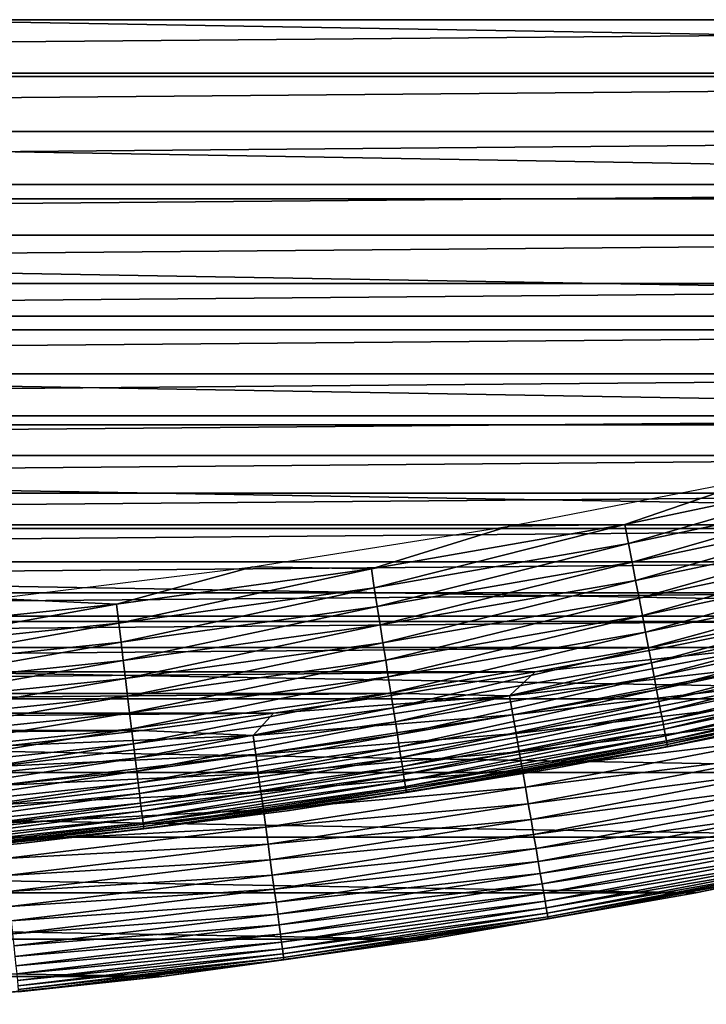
# Model space of a CAD drawing. Header units: millimetres. Extents: x -161 to 161, y -94 to 1149.
# Tile 192 of 256: x -71.75 to -68.96, y -89.18 to -85.19. Entities that reach past the tile are written whole.
import ezdxf

# ---------------------------------------------------------------- set-up
doc = ezdxf.new("R2010")
doc.units = ezdxf.units.MM
doc.header["$LTSCALE"] = 81.481481
for name, color, linetype in [('432', 7, 'CONTINUOUS'), ('433', 7, 'CONTINUOUS'), ('434', 7, 'CONTINUOUS'), ('436', 7, 'CONTINUOUS'), ('439', 7, 'CONTINUOUS')]:
    doc.layers.add(name, color=color, linetype=linetype)

msp = doc.modelspace()

# ---------------------------------------------------------------- linework, layer by layer
at = {"layer": '432', "linetype": 'CONTINUOUS'}
for points in [[(-67.935, -88.504, -47.2096), (-69.0076, -88.7294, -47.2096), (-67.9354, -88.504, -66.2096), (-67.935, -88.504, -47.2096)], [(-67.9354, -88.504, -66.2096), (-69.0076, -88.7294, -47.2096), (-69.0073, -88.7293, -66.2096), (-67.9354, -88.504, -66.2096)], [(-69.0076, -88.7294, -47.2096), (-70.0873, -88.9176, -47.2096), (-69.0073, -88.7293, -66.2096), (-69.0076, -88.7294, -47.2096)], [(-69.0073, -88.7293, -66.2096), (-70.0873, -88.9176, -47.2096), (-70.0872, -88.9175, -66.2096), (-69.0073, -88.7293, -66.2096)], [(-70.0872, -88.9175, -66.2096), (-71.173, -89.0685, -47.2096), (-71.1734, -89.0685, -66.2096), (-70.0872, -88.9175, -66.2096)], [(-70.0873, -88.9176, -47.2096), (-71.173, -89.0685, -47.2096), (-70.0872, -88.9175, -66.2096), (-70.0873, -88.9176, -47.2096)], [(-71.173, -89.0685, -47.2096), (-72.2631, -89.1818, -47.2096), (-71.1734, -89.0685, -66.2096), (-71.173, -89.0685, -47.2096)], [(-71.1734, -89.0685, -66.2096), (-72.2631, -89.1818, -47.2096), (-72.2627, -89.1818, -66.2096), (-71.1734, -89.0685, -66.2096)]]:
    msp.add_3dface(points, dxfattribs=at)
at = {"layer": '433', "linetype": 'CONTINUOUS'}
for points in [[(-61.5185, -85.1871, -46.2096), (-61.0388, -84.9479, -46.2096), (-88.4815, -85.187, -46.2096), (-61.5185, -85.1871, -46.2096)], [(-87.9969, -85.4181, -46.2096), (-61.5185, -85.1871, -46.2096), (-88.4815, -85.187, -46.2096), (-87.9969, -85.4181, -46.2096)], [(-62.0031, -85.4181, -46.2096), (-61.5185, -85.1871, -46.2096), (-87.9969, -85.4181, -46.2096), (-62.0031, -85.4181, -46.2096)], [(-87.5079, -85.6409, -46.2096), (-62.0031, -85.4181, -46.2096), (-87.9969, -85.4181, -46.2096), (-87.5079, -85.6409, -46.2096)], [(-62.4921, -85.6409, -46.2096), (-62.0031, -85.4181, -46.2096), (-87.5079, -85.6409, -46.2096), (-62.4921, -85.6409, -46.2096)], [(-87.015, -85.8553, -46.2096), (-62.4921, -85.6409, -46.2096), (-87.5079, -85.6409, -46.2096), (-87.015, -85.8553, -46.2096)], [(-62.985, -85.8553, -46.2096), (-62.4921, -85.6409, -46.2096), (-87.015, -85.8553, -46.2096), (-62.985, -85.8553, -46.2096)], [(-86.5186, -86.0609, -46.2096), (-62.985, -85.8553, -46.2096), (-87.015, -85.8553, -46.2096), (-86.5186, -86.0609, -46.2096)], [(-63.4815, -86.061, -46.2096), (-62.985, -85.8553, -46.2096), (-86.5186, -86.0609, -46.2096), (-63.4815, -86.061, -46.2096)], [(-86.0191, -86.2578, -46.2096), (-63.4815, -86.061, -46.2096), (-86.5186, -86.0609, -46.2096), (-86.0191, -86.2578, -46.2096)], [(-63.981, -86.2578, -46.2096), (-63.4815, -86.061, -46.2096), (-86.0191, -86.2578, -46.2096), (-63.981, -86.2578, -46.2096)], [(-85.517, -86.4456, -46.2096), (-63.981, -86.2578, -46.2096), (-86.0191, -86.2578, -46.2096), (-85.517, -86.4456, -46.2096)], [(-64.4831, -86.4456, -46.2096), (-63.981, -86.2578, -46.2096), (-85.517, -86.4456, -46.2096), (-64.4831, -86.4456, -46.2096)], [(-85.0123, -86.6243, -46.2096), (-64.4831, -86.4456, -46.2096), (-85.517, -86.4456, -46.2096), (-85.0123, -86.6243, -46.2096)], [(-64.9877, -86.6243, -46.2096), (-64.4831, -86.4456, -46.2096), (-85.0123, -86.6243, -46.2096), (-64.9877, -86.6243, -46.2096)], [(-84.5038, -86.7944, -46.2096), (-64.9877, -86.6243, -46.2096), (-85.0123, -86.6243, -46.2096), (-84.5038, -86.7944, -46.2096)], [(-65.4962, -86.7944, -46.2096), (-64.9877, -86.6243, -46.2096), (-84.5038, -86.7944, -46.2096), (-65.4962, -86.7944, -46.2096)], [(-83.9917, -86.9558, -46.2096), (-65.4962, -86.7944, -46.2096), (-84.5038, -86.7944, -46.2096), (-83.9917, -86.9558, -46.2096)], [(-66.0083, -86.9558, -46.2096), (-65.4962, -86.7944, -46.2096), (-83.9917, -86.9558, -46.2096), (-66.0083, -86.9558, -46.2096)], [(-83.4764, -87.1084, -46.2096), (-66.0083, -86.9558, -46.2096), (-83.9917, -86.9558, -46.2096), (-83.4764, -87.1084, -46.2096)], [(-66.5236, -87.1084, -46.2096), (-66.0083, -86.9558, -46.2096), (-83.4764, -87.1084, -46.2096), (-66.5236, -87.1084, -46.2096)], [(-82.9584, -87.252, -46.2096), (-66.5236, -87.1084, -46.2096), (-83.4764, -87.1084, -46.2096), (-82.9584, -87.252, -46.2096)], [(-67.0416, -87.252, -46.2096), (-66.5236, -87.1084, -46.2096), (-82.9584, -87.252, -46.2096), (-67.0416, -87.252, -46.2096)], [(-82.4383, -87.3866, -46.2096), (-67.0416, -87.252, -46.2096), (-82.9584, -87.252, -46.2096), (-82.4383, -87.3866, -46.2096)], [(-67.5618, -87.3866, -46.2096), (-67.0416, -87.252, -46.2096), (-82.4383, -87.3866, -46.2096), (-67.5618, -87.3866, -46.2096)], [(-81.9163, -87.512, -46.2096), (-67.5618, -87.3866, -46.2096), (-82.4383, -87.3866, -46.2096), (-81.9163, -87.512, -46.2096)], [(-68.0837, -87.512, -46.2096), (-67.5618, -87.3866, -46.2096), (-81.9163, -87.512, -46.2096), (-68.0837, -87.512, -46.2096)], [(-81.3932, -87.6281, -46.2096), (-68.0837, -87.512, -46.2096), (-81.9163, -87.512, -46.2096), (-81.3932, -87.6281, -46.2096)], [(-68.6069, -87.6281, -46.2096), (-68.0837, -87.512, -46.2096), (-81.3932, -87.6281, -46.2096), (-68.6069, -87.6281, -46.2096)], [(-80.8685, -87.7348, -46.2096), (-68.6069, -87.6281, -46.2096), (-81.3932, -87.6281, -46.2096), (-80.8685, -87.7348, -46.2096)], [(-69.1315, -87.7348, -46.2096), (-68.6069, -87.6281, -46.2096), (-80.8685, -87.7348, -46.2096), (-69.1315, -87.7348, -46.2096)], [(-80.3411, -87.8325, -46.2096), (-69.1315, -87.7348, -46.2096), (-80.8685, -87.7348, -46.2096), (-80.3411, -87.8325, -46.2096)], [(-69.6589, -87.8325, -46.2096), (-69.1315, -87.7348, -46.2096), (-80.3411, -87.8325, -46.2096), (-69.6589, -87.8325, -46.2096)], [(-79.8114, -87.921, -46.2096), (-69.6589, -87.8325, -46.2096), (-80.3411, -87.8325, -46.2096), (-79.8114, -87.921, -46.2096)], [(-70.1886, -87.921, -46.2096), (-69.6589, -87.8325, -46.2096), (-79.8114, -87.921, -46.2096), (-70.1886, -87.921, -46.2096)], [(-79.2799, -88.0005, -46.2096), (-70.1886, -87.921, -46.2096), (-79.8114, -87.921, -46.2096), (-79.2799, -88.0005, -46.2096)], [(-70.7202, -88.0005, -46.2096), (-70.1886, -87.921, -46.2096), (-79.2799, -88.0005, -46.2096), (-70.7202, -88.0005, -46.2096)], [(-78.747, -88.0706, -46.2096), (-70.7202, -88.0005, -46.2096), (-79.2799, -88.0005, -46.2096), (-78.747, -88.0706, -46.2096)], [(-71.2531, -88.0706, -46.2096), (-70.7202, -88.0005, -46.2096), (-78.747, -88.0706, -46.2096), (-71.2531, -88.0706, -46.2096)], [(-78.2132, -88.1315, -46.2096), (-71.2531, -88.0706, -46.2096), (-78.747, -88.0706, -46.2096), (-78.2132, -88.1315, -46.2096)], [(-71.7868, -88.1315, -46.2096), (-71.2531, -88.0706, -46.2096), (-78.2132, -88.1315, -46.2096), (-71.7868, -88.1315, -46.2096)]]:
    msp.add_3dface(points, dxfattribs=at)
at = {"layer": '434', "linetype": 'CONTINUOUS'}
for points in [[(-58.8098, -84.8618, -66.2096), (-59.7623, -85.4045, -66.2096), (-91.1902, -84.8618, -66.2096), (-58.8098, -84.8618, -66.2096)], [(-59.7623, -85.4045, -66.2096), (-90.2377, -85.4045, -66.2096), (-91.1902, -84.8618, -66.2096), (-59.7623, -85.4045, -66.2096)], [(-59.7623, -85.4045, -66.2096), (-60.7321, -85.9135, -66.2096), (-90.2377, -85.4045, -66.2096), (-59.7623, -85.4045, -66.2096)], [(-60.7321, -85.9135, -66.2096), (-89.2679, -85.9135, -66.2096), (-90.2377, -85.4045, -66.2096), (-60.7321, -85.9135, -66.2096)], [(-60.7321, -85.9135, -66.2096), (-61.7203, -86.3893, -66.2096), (-89.2679, -85.9135, -66.2096), (-60.7321, -85.9135, -66.2096)], [(-61.7203, -86.3893, -66.2096), (-88.2797, -86.3893, -66.2096), (-89.2679, -85.9135, -66.2096), (-61.7203, -86.3893, -66.2096)], [(-61.7203, -86.3893, -66.2096), (-62.7235, -86.8305, -66.2096), (-88.2797, -86.3893, -66.2096), (-61.7203, -86.3893, -66.2096)], [(-62.7235, -86.8305, -66.2096), (-87.2765, -86.8305, -66.2096), (-88.2797, -86.3893, -66.2096), (-62.7235, -86.8305, -66.2096)], [(-62.7235, -86.8305, -66.2096), (-63.7409, -87.2366, -66.2096), (-87.2765, -86.8305, -66.2096), (-62.7235, -86.8305, -66.2096)], [(-63.7409, -87.2366, -66.2096), (-86.2591, -87.2366, -66.2096), (-87.2765, -86.8305, -66.2096), (-63.7409, -87.2366, -66.2096)], [(-63.7409, -87.2366, -66.2096), (-64.773, -87.6077, -66.2096), (-86.2591, -87.2366, -66.2096), (-63.7409, -87.2366, -66.2096)], [(-64.773, -87.6077, -66.2096), (-85.227, -87.6077, -66.2096), (-86.2591, -87.2366, -66.2096), (-64.773, -87.6077, -66.2096)], [(-64.773, -87.6077, -66.2096), (-65.8162, -87.9428, -66.2096), (-85.227, -87.6077, -66.2096), (-64.773, -87.6077, -66.2096)], [(-65.8162, -87.9428, -66.2096), (-84.1838, -87.9428, -66.2096), (-85.227, -87.6077, -66.2096), (-65.8162, -87.9428, -66.2096)], [(-65.8162, -87.9428, -66.2096), (-66.8705, -88.2415, -66.2096), (-84.1838, -87.9428, -66.2096), (-65.8162, -87.9428, -66.2096)], [(-66.8705, -88.2415, -66.2096), (-83.1295, -88.2415, -66.2096), (-84.1838, -87.9428, -66.2096), (-66.8705, -88.2415, -66.2096)], [(-66.8705, -88.2415, -66.2096), (-67.9354, -88.504, -66.2096), (-83.1295, -88.2415, -66.2096), (-66.8705, -88.2415, -66.2096)], [(-67.9354, -88.504, -66.2096), (-82.0646, -88.504, -66.2096), (-83.1295, -88.2415, -66.2096), (-67.9354, -88.504, -66.2096)], [(-67.9354, -88.504, -66.2096), (-69.0073, -88.7293, -66.2096), (-82.0646, -88.504, -66.2096), (-67.9354, -88.504, -66.2096)], [(-69.0073, -88.7293, -66.2096), (-80.9927, -88.7293, -66.2096), (-82.0646, -88.504, -66.2096), (-69.0073, -88.7293, -66.2096)], [(-69.0073, -88.7293, -66.2096), (-70.0872, -88.9175, -66.2096), (-80.9927, -88.7293, -66.2096), (-69.0073, -88.7293, -66.2096)], [(-70.0872, -88.9175, -66.2096), (-79.9128, -88.9175, -66.2096), (-80.9927, -88.7293, -66.2096), (-70.0872, -88.9175, -66.2096)], [(-70.0872, -88.9175, -66.2096), (-71.1734, -89.0685, -66.2096), (-79.9128, -88.9175, -66.2096), (-70.0872, -88.9175, -66.2096)], [(-71.1734, -89.0685, -66.2096), (-78.8266, -89.0685, -66.2096), (-79.9128, -88.9175, -66.2096), (-71.1734, -89.0685, -66.2096)], [(-71.1734, -89.0685, -66.2096), (-72.2627, -89.1818, -66.2096), (-78.8266, -89.0685, -66.2096), (-71.1734, -89.0685, -66.2096)]]:
    msp.add_3dface(points, dxfattribs=at)
at = {"layer": '436', "linetype": 'CONTINUOUS'}
for points in [[(-68.6069, -87.6281, -46.2096), (-69.1315, -87.7348, -46.2096), (-68.7278, -87.7337, -46.2126), (-68.6069, -87.6281, -46.2096)], [(-68.7278, -87.7337, -46.2126), (-69.6589, -87.8325, -46.2096), (-69.7619, -87.9302, -46.2126), (-68.7278, -87.7337, -46.2126)], [(-68.7278, -87.7337, -46.2126), (-69.7619, -87.9302, -46.2126), (-68.7119, -87.8101, -46.2219), (-68.7278, -87.7337, -46.2126)], [(-69.1315, -87.7348, -46.2096), (-69.6589, -87.8325, -46.2096), (-68.7278, -87.7337, -46.2126), (-69.1315, -87.7348, -46.2096)], [(-69.6589, -87.8325, -46.2096), (-70.1886, -87.921, -46.2096), (-69.7619, -87.9302, -46.2126), (-69.6589, -87.8325, -46.2096)], [(-68.7119, -87.8101, -46.2219), (-69.7619, -87.9302, -46.2126), (-69.7487, -88.0071, -46.2219), (-68.7119, -87.8101, -46.2219)], [(-68.7119, -87.8101, -46.2219), (-69.7487, -88.0071, -46.2219), (-68.6962, -87.8855, -46.2372), (-68.7119, -87.8101, -46.2219)], [(-70.1886, -87.921, -46.2096), (-70.7202, -88.0005, -46.2096), (-69.7619, -87.9302, -46.2126), (-70.1886, -87.921, -46.2096)], [(-68.6962, -87.8855, -46.2372), (-69.7487, -88.0071, -46.2219), (-69.7356, -88.0831, -46.2372), (-68.6962, -87.8855, -46.2372)], [(-68.6962, -87.8855, -46.2372), (-69.7356, -88.0831, -46.2372), (-68.6808, -87.9596, -46.2586), (-68.6962, -87.8855, -46.2372)], [(-69.7619, -87.9302, -46.2126), (-70.7202, -88.0005, -46.2096), (-70.8022, -88.0913, -46.2126), (-69.7619, -87.9302, -46.2126)], [(-69.7619, -87.9302, -46.2126), (-70.8022, -88.0913, -46.2126), (-69.7487, -88.0071, -46.2219), (-69.7619, -87.9302, -46.2126)], [(-68.6808, -87.9596, -46.2586), (-69.7356, -88.0831, -46.2372), (-69.7227, -88.1576, -46.2586), (-68.6808, -87.9596, -46.2586)], [(-68.6808, -87.9596, -46.2586), (-69.7227, -88.1576, -46.2586), (-68.6658, -88.0318, -46.2858), (-68.6808, -87.9596, -46.2586)], [(-70.7202, -88.0005, -46.2096), (-71.2531, -88.0706, -46.2096), (-70.8022, -88.0913, -46.2126), (-70.7202, -88.0005, -46.2096)], [(-69.7487, -88.0071, -46.2219), (-70.8022, -88.0913, -46.2126), (-70.7916, -88.1686, -46.2219), (-69.7487, -88.0071, -46.2219)], [(-69.7487, -88.0071, -46.2219), (-70.7916, -88.1686, -46.2219), (-69.7356, -88.0831, -46.2372), (-69.7487, -88.0071, -46.2219)], [(-68.6658, -88.0318, -46.2858), (-69.7227, -88.1576, -46.2586), (-69.7102, -88.2303, -46.2858), (-68.6658, -88.0318, -46.2858)], [(-68.6658, -88.0318, -46.2858), (-69.7102, -88.2303, -46.2858), (-68.6513, -88.1017, -46.3187), (-68.6658, -88.0318, -46.2858)], [(-71.2531, -88.0706, -46.2096), (-71.7868, -88.1315, -46.2096), (-70.8022, -88.0913, -46.2126), (-71.2531, -88.0706, -46.2096)], [(-69.7356, -88.0831, -46.2372), (-70.7916, -88.1686, -46.2219), (-70.7811, -88.245, -46.2372), (-69.7356, -88.0831, -46.2372)], [(-69.7356, -88.0831, -46.2372), (-70.7811, -88.245, -46.2372), (-69.7227, -88.1576, -46.2586), (-69.7356, -88.0831, -46.2372)], [(-70.8022, -88.0913, -46.2126), (-71.7868, -88.1315, -46.2096), (-71.8474, -88.2168, -46.2126), (-70.8022, -88.0913, -46.2126)], [(-70.8022, -88.0913, -46.2126), (-71.8474, -88.2168, -46.2126), (-70.7916, -88.1686, -46.2219), (-70.8022, -88.0913, -46.2126)], [(-68.6513, -88.1017, -46.3187), (-69.7102, -88.2303, -46.2858), (-69.6981, -88.3006, -46.3187), (-68.6513, -88.1017, -46.3187)], [(-68.6513, -88.1017, -46.3187), (-69.6981, -88.3006, -46.3187), (-68.6373, -88.1688, -46.3572), (-68.6513, -88.1017, -46.3187)], [(-69.7227, -88.1576, -46.2586), (-70.7811, -88.245, -46.2372), (-70.7708, -88.32, -46.2586), (-69.7227, -88.1576, -46.2586)], [(-69.7227, -88.1576, -46.2586), (-70.7708, -88.32, -46.2586), (-69.7102, -88.2303, -46.2858), (-69.7227, -88.1576, -46.2586)], [(-70.7916, -88.1686, -46.2219), (-71.8474, -88.2168, -46.2126), (-71.8394, -88.2945, -46.2219), (-70.7916, -88.1686, -46.2219)], [(-70.7916, -88.1686, -46.2219), (-71.8394, -88.2945, -46.2219), (-70.7811, -88.245, -46.2372), (-70.7916, -88.1686, -46.2219)], [(-68.6373, -88.1688, -46.3572), (-69.6981, -88.3006, -46.3187), (-69.6864, -88.3682, -46.3572), (-68.6373, -88.1688, -46.3572)], [(-68.6373, -88.1688, -46.3572), (-69.6864, -88.3682, -46.3572), (-68.624, -88.2328, -46.4009), (-68.6373, -88.1688, -46.3572)], [(-69.7102, -88.2303, -46.2858), (-70.7708, -88.32, -46.2586), (-70.7607, -88.393, -46.2858), (-69.7102, -88.2303, -46.2858)], [(-69.7102, -88.2303, -46.2858), (-70.7607, -88.393, -46.2858), (-69.6981, -88.3006, -46.3187), (-69.7102, -88.2303, -46.2858)], [(-68.624, -88.2328, -46.4009), (-69.6864, -88.3682, -46.3572), (-69.6753, -88.4326, -46.4009), (-68.624, -88.2328, -46.4009)], [(-68.624, -88.2328, -46.4009), (-69.6753, -88.4326, -46.4009), (-68.6115, -88.2932, -46.4496), (-68.624, -88.2328, -46.4009)], [(-70.7811, -88.245, -46.2372), (-71.8394, -88.2945, -46.2219), (-71.8315, -88.3712, -46.2372), (-70.7811, -88.245, -46.2372)], [(-70.7811, -88.245, -46.2372), (-71.8315, -88.3712, -46.2372), (-70.7708, -88.32, -46.2586), (-70.7811, -88.245, -46.2372)], [(-70.7708, -88.32, -46.2586), (-71.8315, -88.3712, -46.2372), (-71.8238, -88.4464, -46.2586), (-70.7708, -88.32, -46.2586)], [(-70.7708, -88.32, -46.2586), (-71.8238, -88.4464, -46.2586), (-70.7607, -88.393, -46.2858), (-70.7708, -88.32, -46.2586)], [(-69.6981, -88.3006, -46.3187), (-70.7607, -88.393, -46.2858), (-70.751, -88.4637, -46.3187), (-69.6981, -88.3006, -46.3187)], [(-69.6981, -88.3006, -46.3187), (-70.751, -88.4637, -46.3187), (-69.6864, -88.3682, -46.3572), (-69.6981, -88.3006, -46.3187)], [(-68.6115, -88.2932, -46.4496), (-69.6753, -88.4326, -46.4009), (-69.6648, -88.4934, -46.4496), (-68.6115, -88.2932, -46.4496)], [(-68.6115, -88.2932, -46.4496), (-69.6648, -88.4934, -46.4496), (-68.5998, -88.3496, -46.5029), (-68.6115, -88.2932, -46.4496)], [(-68.5998, -88.3496, -46.5029), (-69.6648, -88.4934, -46.4496), (-69.655, -88.5502, -46.5029), (-68.5998, -88.3496, -46.5029)], [(-68.5998, -88.3496, -46.5029), (-69.655, -88.5502, -46.5029), (-68.5889, -88.4018, -46.5607), (-68.5998, -88.3496, -46.5029)], [(-70.7607, -88.393, -46.2858), (-71.8238, -88.4464, -46.2586), (-71.8162, -88.5198, -46.2858), (-70.7607, -88.393, -46.2858)], [(-70.7607, -88.393, -46.2858), (-71.8162, -88.5198, -46.2858), (-70.751, -88.4637, -46.3187), (-70.7607, -88.393, -46.2858)], [(-69.6864, -88.3682, -46.3572), (-70.751, -88.4637, -46.3187), (-70.7417, -88.5316, -46.3572), (-69.6864, -88.3682, -46.3572)], [(-69.6864, -88.3682, -46.3572), (-70.7417, -88.5316, -46.3572), (-69.6753, -88.4326, -46.4009), (-69.6864, -88.3682, -46.3572)], [(-68.5889, -88.4018, -46.5607), (-69.655, -88.5502, -46.5029), (-69.646, -88.6027, -46.5607), (-68.5889, -88.4018, -46.5607)], [(-68.5889, -88.4018, -46.5607), (-69.646, -88.6027, -46.5607), (-68.579, -88.4494, -46.6225), (-68.5889, -88.4018, -46.5607)], [(-69.6753, -88.4326, -46.4009), (-70.7417, -88.5316, -46.3572), (-70.7328, -88.5963, -46.4009), (-69.6753, -88.4326, -46.4009)], [(-69.6753, -88.4326, -46.4009), (-70.7328, -88.5963, -46.4009), (-69.6648, -88.4934, -46.4496), (-69.6753, -88.4326, -46.4009)], [(-70.751, -88.4637, -46.3187), (-71.8162, -88.5198, -46.2858), (-71.8089, -88.5907, -46.3187), (-70.751, -88.4637, -46.3187)], [(-70.751, -88.4637, -46.3187), (-71.8089, -88.5907, -46.3187), (-70.7417, -88.5316, -46.3572), (-70.751, -88.4637, -46.3187)], [(-68.579, -88.4494, -46.6225), (-69.646, -88.6027, -46.5607), (-69.6377, -88.6506, -46.6225), (-68.579, -88.4494, -46.6225)], [(-68.579, -88.4494, -46.6225), (-69.6377, -88.6506, -46.6225), (-68.5702, -88.4921, -46.6879), (-68.579, -88.4494, -46.6225)], [(-69.6648, -88.4934, -46.4496), (-70.7328, -88.5963, -46.4009), (-70.7244, -88.6575, -46.4496), (-69.6648, -88.4934, -46.4496)], [(-69.6648, -88.4934, -46.4496), (-70.7244, -88.6575, -46.4496), (-69.655, -88.5502, -46.5029), (-69.6648, -88.4934, -46.4496)], [(-68.5702, -88.4921, -46.6879), (-69.6377, -88.6506, -46.6225), (-69.6303, -88.6936, -46.6879), (-68.5702, -88.4921, -46.6879)], [(-68.5702, -88.4921, -46.6879), (-69.6303, -88.6936, -46.6879), (-68.5624, -88.5297, -46.7565), (-68.5702, -88.4921, -46.6879)], [(-69.0076, -88.7294, -47.2096), (-67.935, -88.504, -47.2096), (-68.5409, -88.633, -47.1325), (-69.0076, -88.7294, -47.2096)], [(-70.7417, -88.5316, -46.3572), (-71.8089, -88.5907, -46.3187), (-71.8019, -88.6589, -46.3572), (-70.7417, -88.5316, -46.3572)], [(-70.7417, -88.5316, -46.3572), (-71.8019, -88.6589, -46.3572), (-70.7328, -88.5963, -46.4009), (-70.7417, -88.5316, -46.3572)], [(-69.655, -88.5502, -46.5029), (-70.7244, -88.6575, -46.4496), (-70.7165, -88.7146, -46.5029), (-69.655, -88.5502, -46.5029)], [(-69.655, -88.5502, -46.5029), (-70.7165, -88.7146, -46.5029), (-69.646, -88.6027, -46.5607), (-69.655, -88.5502, -46.5029)], [(-68.5624, -88.5297, -46.7565), (-69.6303, -88.6936, -46.6879), (-69.6238, -88.7314, -46.7565), (-68.5624, -88.5297, -46.7565)], [(-68.5624, -88.5297, -46.7565), (-69.6238, -88.7314, -46.7565), (-68.5557, -88.5618, -46.8279), (-68.5624, -88.5297, -46.7565)], [(-68.5557, -88.5618, -46.8279), (-69.6238, -88.7314, -46.7565), (-69.6182, -88.7637, -46.8279), (-68.5557, -88.5618, -46.8279)], [(-68.5557, -88.5618, -46.8279), (-69.6182, -88.7637, -46.8279), (-68.5502, -88.5884, -46.9017), (-68.5557, -88.5618, -46.8279)], [(-70.7328, -88.5963, -46.4009), (-71.8019, -88.6589, -46.3572), (-71.7952, -88.7239, -46.4009), (-70.7328, -88.5963, -46.4009)], [(-70.7328, -88.5963, -46.4009), (-71.7952, -88.7239, -46.4009), (-70.7244, -88.6575, -46.4496), (-70.7328, -88.5963, -46.4009)], [(-69.646, -88.6027, -46.5607), (-70.7165, -88.7146, -46.5029), (-70.7093, -88.7674, -46.5607), (-69.646, -88.6027, -46.5607)], [(-69.646, -88.6027, -46.5607), (-70.7093, -88.7674, -46.5607), (-69.6377, -88.6506, -46.6225), (-69.646, -88.6027, -46.5607)], [(-68.5502, -88.5884, -46.9017), (-69.6182, -88.7637, -46.8279), (-69.6136, -88.7905, -46.9017), (-68.5502, -88.5884, -46.9017)], [(-68.5502, -88.5884, -46.9017), (-69.6136, -88.7905, -46.9017), (-68.5458, -88.6092, -46.9773), (-68.5502, -88.5884, -46.9017)], [(-68.5458, -88.6092, -46.9773), (-69.6136, -88.7905, -46.9017), (-69.61, -88.8114, -46.9773), (-68.5458, -88.6092, -46.9773)], [(-68.5458, -88.6092, -46.9773), (-69.61, -88.8114, -46.9773), (-68.5427, -88.6241, -47.0544), (-68.5458, -88.6092, -46.9773)], [(-68.5427, -88.6241, -47.0544), (-69.61, -88.8114, -46.9773), (-69.6074, -88.8264, -47.0544), (-68.5427, -88.6241, -47.0544)], [(-68.5427, -88.6241, -47.0544), (-69.6074, -88.8264, -47.0544), (-68.5409, -88.633, -47.1325), (-68.5427, -88.6241, -47.0544)], [(-68.5409, -88.633, -47.1325), (-69.6074, -88.8264, -47.0544), (-69.6059, -88.8354, -47.1325), (-68.5409, -88.633, -47.1325)], [(-69.0076, -88.7294, -47.2096), (-68.5409, -88.633, -47.1325), (-69.6059, -88.8354, -47.1325), (-69.0076, -88.7294, -47.2096)], [(-70.7244, -88.6575, -46.4496), (-71.7952, -88.7239, -46.4009), (-71.7889, -88.7853, -46.4496), (-70.7244, -88.6575, -46.4496)], [(-70.7244, -88.6575, -46.4496), (-71.7889, -88.7853, -46.4496), (-70.7165, -88.7146, -46.5029), (-70.7244, -88.6575, -46.4496)], [(-69.6377, -88.6506, -46.6225), (-70.7093, -88.7674, -46.5607), (-70.7026, -88.8156, -46.6225), (-69.6377, -88.6506, -46.6225)], [(-69.6377, -88.6506, -46.6225), (-70.7026, -88.8156, -46.6225), (-69.6303, -88.6936, -46.6879), (-69.6377, -88.6506, -46.6225)], [(-70.7165, -88.7146, -46.5029), (-71.7889, -88.7853, -46.4496), (-71.783, -88.8427, -46.5029), (-70.7165, -88.7146, -46.5029)], [(-70.7165, -88.7146, -46.5029), (-71.783, -88.8427, -46.5029), (-70.7093, -88.7674, -46.5607), (-70.7165, -88.7146, -46.5029)], [(-69.6303, -88.6936, -46.6879), (-70.7026, -88.8156, -46.6225), (-70.6967, -88.8588, -46.6879), (-69.6303, -88.6936, -46.6879)], [(-69.6303, -88.6936, -46.6879), (-70.6967, -88.8588, -46.6879), (-69.6238, -88.7314, -46.7565), (-69.6303, -88.6936, -46.6879)], [(-69.6238, -88.7314, -46.7565), (-70.6967, -88.8588, -46.6879), (-70.6915, -88.8968, -46.7565), (-69.6238, -88.7314, -46.7565)], [(-69.6238, -88.7314, -46.7565), (-70.6915, -88.8968, -46.7565), (-69.6182, -88.7637, -46.8279), (-69.6238, -88.7314, -46.7565)], [(-69.6182, -88.7637, -46.8279), (-70.6915, -88.8968, -46.7565), (-70.687, -88.9293, -46.8279), (-69.6182, -88.7637, -46.8279)], [(-69.6182, -88.7637, -46.8279), (-70.687, -88.9293, -46.8279), (-69.6136, -88.7905, -46.9017), (-69.6182, -88.7637, -46.8279)], [(-70.0873, -88.9176, -47.2096), (-69.0076, -88.7294, -47.2096), (-69.6059, -88.8354, -47.1325), (-70.0873, -88.9176, -47.2096)], [(-70.7093, -88.7674, -46.5607), (-71.783, -88.8427, -46.5029), (-71.7776, -88.8957, -46.5607), (-70.7093, -88.7674, -46.5607)], [(-70.7093, -88.7674, -46.5607), (-71.7776, -88.8957, -46.5607), (-70.7026, -88.8156, -46.6225), (-70.7093, -88.7674, -46.5607)], [(-69.6136, -88.7905, -46.9017), (-70.687, -88.9293, -46.8279), (-70.6833, -88.9562, -46.9017), (-69.6136, -88.7905, -46.9017)], [(-69.6136, -88.7905, -46.9017), (-70.6833, -88.9562, -46.9017), (-69.61, -88.8114, -46.9773), (-69.6136, -88.7905, -46.9017)], [(-70.7026, -88.8156, -46.6225), (-71.7776, -88.8957, -46.5607), (-71.7726, -88.9441, -46.6225), (-70.7026, -88.8156, -46.6225)], [(-70.7026, -88.8156, -46.6225), (-71.7726, -88.9441, -46.6225), (-70.6967, -88.8588, -46.6879), (-70.7026, -88.8156, -46.6225)], [(-69.61, -88.8114, -46.9773), (-70.6833, -88.9562, -46.9017), (-70.6804, -88.9772, -46.9773), (-69.61, -88.8114, -46.9773)], [(-69.61, -88.8114, -46.9773), (-70.6804, -88.9772, -46.9773), (-69.6074, -88.8264, -47.0544), (-69.61, -88.8114, -46.9773)], [(-69.6074, -88.8264, -47.0544), (-70.6804, -88.9772, -46.9773), (-70.6784, -88.9923, -47.0544), (-69.6074, -88.8264, -47.0544)], [(-69.6074, -88.8264, -47.0544), (-70.6784, -88.9923, -47.0544), (-69.6059, -88.8354, -47.1325), (-69.6074, -88.8264, -47.0544)], [(-69.6059, -88.8354, -47.1325), (-70.6784, -88.9923, -47.0544), (-70.6771, -89.0013, -47.1325), (-69.6059, -88.8354, -47.1325)], [(-70.0873, -88.9176, -47.2096), (-69.6059, -88.8354, -47.1325), (-70.6771, -89.0013, -47.1325), (-70.0873, -88.9176, -47.2096)], [(-70.6967, -88.8588, -46.6879), (-71.7726, -88.9441, -46.6225), (-71.7681, -88.9874, -46.6879), (-70.6967, -88.8588, -46.6879)], [(-70.6967, -88.8588, -46.6879), (-71.7681, -88.9874, -46.6879), (-70.6915, -88.8968, -46.7565), (-70.6967, -88.8588, -46.6879)], [(-70.6915, -88.8968, -46.7565), (-71.7681, -88.9874, -46.6879), (-71.7642, -89.0256, -46.7565), (-70.6915, -88.8968, -46.7565)], [(-70.6915, -88.8968, -46.7565), (-71.7642, -89.0256, -46.7565), (-70.687, -88.9293, -46.8279), (-70.6915, -88.8968, -46.7565)], [(-71.173, -89.0685, -47.2096), (-70.0873, -88.9176, -47.2096), (-70.6771, -89.0013, -47.1325), (-71.173, -89.0685, -47.2096)], [(-70.687, -88.9293, -46.8279), (-71.7642, -89.0256, -46.7565), (-71.7609, -89.0582, -46.8279), (-70.687, -88.9293, -46.8279)], [(-70.687, -88.9293, -46.8279), (-71.7609, -89.0582, -46.8279), (-70.6833, -88.9562, -46.9017), (-70.687, -88.9293, -46.8279)], [(-70.6833, -88.9562, -46.9017), (-71.7609, -89.0582, -46.8279), (-71.7581, -89.0852, -46.9017), (-70.6833, -88.9562, -46.9017)], [(-70.6833, -88.9562, -46.9017), (-71.7581, -89.0852, -46.9017), (-70.6804, -88.9772, -46.9773), (-70.6833, -88.9562, -46.9017)], [(-70.6804, -88.9772, -46.9773), (-71.7581, -89.0852, -46.9017), (-71.7559, -89.1063, -46.9773), (-70.6804, -88.9772, -46.9773)], [(-70.6804, -88.9772, -46.9773), (-71.7559, -89.1063, -46.9773), (-70.6784, -88.9923, -47.0544), (-70.6804, -88.9772, -46.9773)], [(-70.6784, -88.9923, -47.0544), (-71.7559, -89.1063, -46.9773), (-71.7544, -89.1215, -47.0544), (-70.6784, -88.9923, -47.0544)], [(-70.6784, -88.9923, -47.0544), (-71.7544, -89.1215, -47.0544), (-70.6771, -89.0013, -47.1325), (-70.6784, -88.9923, -47.0544)], [(-70.6771, -89.0013, -47.1325), (-71.7544, -89.1215, -47.0544), (-71.7534, -89.1306, -47.1325), (-70.6771, -89.0013, -47.1325)], [(-71.173, -89.0685, -47.2096), (-70.6771, -89.0013, -47.1325), (-71.7534, -89.1306, -47.1325), (-71.173, -89.0685, -47.2096)], [(-72.2631, -89.1818, -47.2096), (-71.173, -89.0685, -47.2096), (-71.7534, -89.1306, -47.1325), (-72.2631, -89.1818, -47.2096)]]:
    msp.add_3dface(points, dxfattribs=at)
at = {"layer": '439', "color": 7, "linetype": 'CONTINUOUS', "true_color": 0xaaaaaa}
for points in [[(-68.7312, -87.0411, -46.8096), (-69.2948, -87.2352, -46.8126), (-69.7643, -87.2419, -46.8096), (-68.7312, -87.0411, -46.8096)], [(-68.2735, -87.0206, -46.8126), (-69.28, -87.3118, -46.8219), (-69.2948, -87.2352, -46.8126), (-68.2735, -87.0206, -46.8126)], [(-68.2735, -87.0206, -46.8126), (-69.2948, -87.2352, -46.8126), (-68.7312, -87.0411, -46.8096), (-68.2735, -87.0206, -46.8126)], [(-68.2562, -87.0967, -46.8219), (-69.28, -87.3118, -46.8219), (-68.2735, -87.0206, -46.8126), (-68.2562, -87.0967, -46.8219)], [(-68.2562, -87.0967, -46.8219), (-69.2655, -87.3875, -46.8372), (-69.28, -87.3118, -46.8219), (-68.2562, -87.0967, -46.8219)], [(-68.239, -87.1718, -46.8372), (-69.2655, -87.3875, -46.8372), (-68.2562, -87.0967, -46.8219), (-68.239, -87.1718, -46.8372)], [(-68.239, -87.1718, -46.8372), (-69.2512, -87.4618, -46.8586), (-69.2655, -87.3875, -46.8372), (-68.239, -87.1718, -46.8372)], [(-68.2222, -87.2456, -46.8586), (-69.2512, -87.4618, -46.8586), (-68.239, -87.1718, -46.8372), (-68.2222, -87.2456, -46.8586)], [(-69.7643, -87.2419, -46.8096), (-70.3228, -87.4144, -46.8126), (-70.8037, -87.4066, -46.8096), (-69.7643, -87.2419, -46.8096)], [(-69.2948, -87.2352, -46.8126), (-70.3107, -87.4915, -46.8219), (-70.3228, -87.4144, -46.8126), (-69.2948, -87.2352, -46.8126)], [(-69.2948, -87.2352, -46.8126), (-70.3228, -87.4144, -46.8126), (-69.7643, -87.2419, -46.8096), (-69.2948, -87.2352, -46.8126)], [(-69.28, -87.3118, -46.8219), (-70.3107, -87.4915, -46.8219), (-69.2948, -87.2352, -46.8126), (-69.28, -87.3118, -46.8219)], [(-68.2222, -87.2456, -46.8586), (-69.2373, -87.5342, -46.8858), (-69.2512, -87.4618, -46.8586), (-68.2222, -87.2456, -46.8586)], [(-68.2058, -87.3174, -46.8858), (-69.2373, -87.5342, -46.8858), (-68.2222, -87.2456, -46.8586), (-68.2058, -87.3174, -46.8858)], [(-69.28, -87.3118, -46.8219), (-70.2988, -87.5677, -46.8372), (-70.3107, -87.4915, -46.8219), (-69.28, -87.3118, -46.8219)], [(-69.2655, -87.3875, -46.8372), (-70.2988, -87.5677, -46.8372), (-69.28, -87.3118, -46.8219), (-69.2655, -87.3875, -46.8372)], [(-68.2058, -87.3174, -46.8858), (-69.2238, -87.6043, -46.9187), (-69.2373, -87.5342, -46.8858), (-68.2058, -87.3174, -46.8858)], [(-68.1899, -87.387, -46.9187), (-69.2238, -87.6043, -46.9187), (-68.2058, -87.3174, -46.8858), (-68.1899, -87.387, -46.9187)], [(-69.2655, -87.3875, -46.8372), (-70.2871, -87.6424, -46.8586), (-70.2988, -87.5677, -46.8372), (-69.2655, -87.3875, -46.8372)], [(-69.2512, -87.4618, -46.8586), (-70.2871, -87.6424, -46.8586), (-69.2655, -87.3875, -46.8372), (-69.2512, -87.4618, -46.8586)], [(-68.1899, -87.387, -46.9187), (-69.2109, -87.6716, -46.9572), (-69.2238, -87.6043, -46.9187), (-68.1899, -87.387, -46.9187)], [(-68.1746, -87.4539, -46.9572), (-69.2109, -87.6716, -46.9572), (-68.1899, -87.387, -46.9187), (-68.1746, -87.4539, -46.9572)], [(-70.8037, -87.4066, -46.8096), (-71.3564, -87.5581, -46.8126), (-71.8483, -87.5348, -46.8096), (-70.8037, -87.4066, -46.8096)], [(-70.3228, -87.4144, -46.8126), (-71.3564, -87.5581, -46.8126), (-70.8037, -87.4066, -46.8096), (-70.3228, -87.4144, -46.8126)], [(-70.3228, -87.4144, -46.8126), (-71.347, -87.6355, -46.8219), (-71.3564, -87.5581, -46.8126), (-70.3228, -87.4144, -46.8126)], [(-70.3107, -87.4915, -46.8219), (-71.347, -87.6355, -46.8219), (-70.3228, -87.4144, -46.8126), (-70.3107, -87.4915, -46.8219)], [(-69.2512, -87.4618, -46.8586), (-70.2757, -87.7153, -46.8858), (-70.2871, -87.6424, -46.8586), (-69.2512, -87.4618, -46.8586)], [(-69.2373, -87.5342, -46.8858), (-70.2757, -87.7153, -46.8858), (-69.2512, -87.4618, -46.8586), (-69.2373, -87.5342, -46.8858)], [(-68.1746, -87.4539, -46.9572), (-69.1985, -87.7358, -47.0009), (-69.2109, -87.6716, -46.9572), (-68.1746, -87.4539, -46.9572)], [(-68.1601, -87.5176, -47.0009), (-69.1985, -87.7358, -47.0009), (-68.1746, -87.4539, -46.9572), (-68.1601, -87.5176, -47.0009)], [(-70.3107, -87.4915, -46.8219), (-71.3377, -87.7121, -46.8372), (-71.347, -87.6355, -46.8219), (-70.3107, -87.4915, -46.8219)], [(-70.2988, -87.5677, -46.8372), (-71.3377, -87.7121, -46.8372), (-70.3107, -87.4915, -46.8219), (-70.2988, -87.5677, -46.8372)], [(-68.1601, -87.5176, -47.0009), (-69.1869, -87.7964, -47.0496), (-69.1985, -87.7358, -47.0009), (-68.1601, -87.5176, -47.0009)], [(-68.1464, -87.5777, -47.0496), (-69.1869, -87.7964, -47.0496), (-68.1601, -87.5176, -47.0009), (-68.1464, -87.5777, -47.0496)], [(-71.3564, -87.5581, -46.8126), (-72.3943, -87.6659, -46.8126), (-71.8483, -87.5348, -46.8096), (-71.3564, -87.5581, -46.8126)], [(-71.3564, -87.5581, -46.8126), (-72.3876, -87.7437, -46.8219), (-72.3943, -87.6659, -46.8126), (-71.3564, -87.5581, -46.8126)], [(-71.347, -87.6355, -46.8219), (-72.3876, -87.7437, -46.8219), (-71.3564, -87.5581, -46.8126), (-71.347, -87.6355, -46.8219)], [(-69.2373, -87.5342, -46.8858), (-70.2646, -87.7858, -46.9187), (-70.2757, -87.7153, -46.8858), (-69.2373, -87.5342, -46.8858)], [(-69.2238, -87.6043, -46.9187), (-70.2646, -87.7858, -46.9187), (-69.2373, -87.5342, -46.8858), (-69.2238, -87.6043, -46.9187)], [(-70.2988, -87.5677, -46.8372), (-71.3285, -87.7872, -46.8586), (-71.3377, -87.7121, -46.8372), (-70.2988, -87.5677, -46.8372)], [(-70.2871, -87.6424, -46.8586), (-71.3285, -87.7872, -46.8586), (-70.2988, -87.5677, -46.8372), (-70.2871, -87.6424, -46.8586)], [(-69.2238, -87.6043, -46.9187), (-70.254, -87.8535, -46.9572), (-70.2646, -87.7858, -46.9187), (-69.2238, -87.6043, -46.9187)], [(-69.2109, -87.6716, -46.9572), (-70.254, -87.8535, -46.9572), (-69.2238, -87.6043, -46.9187), (-69.2109, -87.6716, -46.9572)], [(-68.1464, -87.5777, -47.0496), (-69.176, -87.853, -47.1029), (-69.1869, -87.7964, -47.0496), (-68.1464, -87.5777, -47.0496)], [(-68.1335, -87.6339, -47.1029), (-69.176, -87.853, -47.1029), (-68.1464, -87.5777, -47.0496), (-68.1335, -87.6339, -47.1029)], [(-71.347, -87.6355, -46.8219), (-72.3809, -87.8205, -46.8372), (-72.3876, -87.7437, -46.8219), (-71.347, -87.6355, -46.8219)], [(-71.3377, -87.7121, -46.8372), (-72.3809, -87.8205, -46.8372), (-71.347, -87.6355, -46.8219), (-71.3377, -87.7121, -46.8372)], [(-70.2871, -87.6424, -46.8586), (-71.3197, -87.8604, -46.8858), (-71.3285, -87.7872, -46.8586), (-70.2871, -87.6424, -46.8586)], [(-70.2757, -87.7153, -46.8858), (-71.3197, -87.8604, -46.8858), (-70.2871, -87.6424, -46.8586), (-70.2757, -87.7153, -46.8858)], [(-68.1335, -87.6339, -47.1029), (-69.1659, -87.9054, -47.1607), (-69.176, -87.853, -47.1029), (-68.1335, -87.6339, -47.1029)], [(-68.1217, -87.6859, -47.1607), (-69.1659, -87.9054, -47.1607), (-68.1335, -87.6339, -47.1029), (-68.1217, -87.6859, -47.1607)], [(-69.2109, -87.6716, -46.9572), (-70.2439, -87.918, -47.0009), (-70.254, -87.8535, -46.9572), (-69.2109, -87.6716, -46.9572)], [(-69.1985, -87.7358, -47.0009), (-70.2439, -87.918, -47.0009), (-69.2109, -87.6716, -46.9572), (-69.1985, -87.7358, -47.0009)], [(-71.3377, -87.7121, -46.8372), (-72.3744, -87.8959, -46.8586), (-72.3809, -87.8205, -46.8372), (-71.3377, -87.7121, -46.8372)], [(-71.3285, -87.7872, -46.8586), (-72.3744, -87.8959, -46.8586), (-71.3377, -87.7121, -46.8372), (-71.3285, -87.7872, -46.8586)], [(-70.2757, -87.7153, -46.8858), (-71.3111, -87.9312, -46.9187), (-71.3197, -87.8604, -46.8858), (-70.2757, -87.7153, -46.8858)], [(-70.2646, -87.7858, -46.9187), (-71.3111, -87.9312, -46.9187), (-70.2757, -87.7153, -46.8858), (-70.2646, -87.7858, -46.9187)], [(-68.1217, -87.6859, -47.1607), (-69.1568, -87.9531, -47.2225), (-69.1659, -87.9054, -47.1607), (-68.1217, -87.6859, -47.1607)], [(-68.1109, -87.7333, -47.2225), (-69.1568, -87.9531, -47.2225), (-68.1217, -87.6859, -47.1607), (-68.1109, -87.7333, -47.2225)], [(-69.1985, -87.7358, -47.0009), (-70.2343, -87.979, -47.0496), (-70.2439, -87.918, -47.0009), (-69.1985, -87.7358, -47.0009)], [(-69.1869, -87.7964, -47.0496), (-70.2343, -87.979, -47.0496), (-69.1985, -87.7358, -47.0009), (-69.1869, -87.7964, -47.0496)], [(-68.1109, -87.7333, -47.2225), (-69.1485, -87.9959, -47.2879), (-69.1568, -87.9531, -47.2225), (-68.1109, -87.7333, -47.2225)], [(-68.1012, -87.7758, -47.2879), (-69.1485, -87.9959, -47.2879), (-68.1109, -87.7333, -47.2225), (-68.1012, -87.7758, -47.2879)], [(-71.3285, -87.7872, -46.8586), (-72.368, -87.9693, -46.8858), (-72.3744, -87.8959, -46.8586), (-71.3285, -87.7872, -46.8586)], [(-71.3197, -87.8604, -46.8858), (-72.368, -87.9693, -46.8858), (-71.3285, -87.7872, -46.8586), (-71.3197, -87.8604, -46.8858)], [(-70.2646, -87.7858, -46.9187), (-71.3028, -87.9993, -46.9572), (-71.3111, -87.9312, -46.9187), (-70.2646, -87.7858, -46.9187)], [(-70.254, -87.8535, -46.9572), (-71.3028, -87.9993, -46.9572), (-70.2646, -87.7858, -46.9187), (-70.254, -87.8535, -46.9572)], [(-69.1869, -87.7964, -47.0496), (-70.2254, -88.036, -47.1029), (-70.2343, -87.979, -47.0496), (-69.1869, -87.7964, -47.0496)], [(-69.176, -87.853, -47.1029), (-70.2254, -88.036, -47.1029), (-69.1869, -87.7964, -47.0496), (-69.176, -87.853, -47.1029)], [(-68.1012, -87.7758, -47.2879), (-69.1413, -88.0336, -47.3565), (-69.1485, -87.9959, -47.2879), (-68.1012, -87.7758, -47.2879)], [(-68.0926, -87.8132, -47.3565), (-69.1413, -88.0336, -47.3565), (-68.1012, -87.7758, -47.2879), (-68.0926, -87.8132, -47.3565)], [(-68.0926, -87.8132, -47.3565), (-69.1351, -88.0658, -47.4279), (-69.1413, -88.0336, -47.3565), (-68.0926, -87.8132, -47.3565)], [(-68.0853, -87.8452, -47.4279), (-69.1351, -88.0658, -47.4279), (-68.0926, -87.8132, -47.3565), (-68.0853, -87.8452, -47.4279)], [(-71.3197, -87.8604, -46.8858), (-72.3619, -88.0404, -46.9187), (-72.368, -87.9693, -46.8858), (-71.3197, -87.8604, -46.8858)], [(-71.3111, -87.9312, -46.9187), (-72.3619, -88.0404, -46.9187), (-71.3197, -87.8604, -46.8858), (-71.3111, -87.9312, -46.9187)], [(-70.254, -87.8535, -46.9572), (-71.2949, -88.0641, -47.0009), (-71.3028, -87.9993, -46.9572), (-70.254, -87.8535, -46.9572)], [(-70.2439, -87.918, -47.0009), (-71.2949, -88.0641, -47.0009), (-70.254, -87.8535, -46.9572), (-70.2439, -87.918, -47.0009)], [(-69.176, -87.853, -47.1029), (-70.2172, -88.0887, -47.1607), (-70.2254, -88.036, -47.1029), (-69.176, -87.853, -47.1029)], [(-69.1659, -87.9054, -47.1607), (-70.2172, -88.0887, -47.1607), (-69.176, -87.853, -47.1029), (-69.1659, -87.9054, -47.1607)], [(-68.0853, -87.8452, -47.4279), (-69.13, -88.0925, -47.5017), (-69.1351, -88.0658, -47.4279), (-68.0853, -87.8452, -47.4279)], [(-68.0793, -87.8716, -47.5017), (-69.13, -88.0925, -47.5017), (-68.0853, -87.8452, -47.4279), (-68.0793, -87.8716, -47.5017)], [(-68.0793, -87.8716, -47.5017), (-69.126, -88.1133, -47.5773), (-69.13, -88.0925, -47.5017), (-68.0793, -87.8716, -47.5017)], [(-68.0746, -87.8924, -47.5773), (-69.126, -88.1133, -47.5773), (-68.0793, -87.8716, -47.5017), (-68.0746, -87.8924, -47.5773)], [(-70.2439, -87.918, -47.0009), (-71.2875, -88.1254, -47.0496), (-71.2949, -88.0641, -47.0009), (-70.2439, -87.918, -47.0009)], [(-70.2343, -87.979, -47.0496), (-71.2875, -88.1254, -47.0496), (-70.2439, -87.918, -47.0009), (-70.2343, -87.979, -47.0496)], [(-69.1659, -87.9054, -47.1607), (-70.2097, -88.1367, -47.2225), (-70.2172, -88.0887, -47.1607), (-69.1659, -87.9054, -47.1607)], [(-69.1568, -87.9531, -47.2225), (-70.2097, -88.1367, -47.2225), (-69.1659, -87.9054, -47.1607), (-69.1568, -87.9531, -47.2225)], [(-68.0746, -87.8924, -47.5773), (-69.1231, -88.1283, -47.6544), (-69.126, -88.1133, -47.5773), (-68.0746, -87.8924, -47.5773)], [(-68.0712, -87.9072, -47.6544), (-69.1231, -88.1283, -47.6544), (-68.0746, -87.8924, -47.5773), (-68.0712, -87.9072, -47.6544)], [(-68.0712, -87.9072, -47.6544), (-69.1214, -88.1372, -47.7325), (-69.1231, -88.1283, -47.6544), (-68.0712, -87.9072, -47.6544)], [(-68.0691, -87.9161, -47.7325), (-69.1214, -88.1372, -47.7325), (-68.0712, -87.9072, -47.6544), (-68.0691, -87.9161, -47.7325)], [(-69.1214, -88.1372, -47.7325), (-68.0691, -87.9161, -47.7325), (-68.5236, -88.0193, -47.8096), (-69.1214, -88.1372, -47.7325)], [(-71.3111, -87.9312, -46.9187), (-72.356, -88.1087, -46.9572), (-72.3619, -88.0404, -46.9187), (-71.3111, -87.9312, -46.9187)], [(-71.3028, -87.9993, -46.9572), (-72.356, -88.1087, -46.9572), (-71.3111, -87.9312, -46.9187), (-71.3028, -87.9993, -46.9572)], [(-69.1568, -87.9531, -47.2225), (-70.2029, -88.1798, -47.2879), (-70.2097, -88.1367, -47.2225), (-69.1568, -87.9531, -47.2225)], [(-69.1485, -87.9959, -47.2879), (-70.2029, -88.1798, -47.2879), (-69.1568, -87.9531, -47.2225), (-69.1485, -87.9959, -47.2879)], [(-71.3028, -87.9993, -46.9572), (-72.3504, -88.1738, -47.0009), (-72.356, -88.1087, -46.9572), (-71.3028, -87.9993, -46.9572)], [(-71.2949, -88.0641, -47.0009), (-72.3504, -88.1738, -47.0009), (-71.3028, -87.9993, -46.9572), (-71.2949, -88.0641, -47.0009)], [(-70.2343, -87.979, -47.0496), (-71.2805, -88.1826, -47.1029), (-71.2875, -88.1254, -47.0496), (-70.2343, -87.979, -47.0496)], [(-70.2254, -88.036, -47.1029), (-71.2805, -88.1826, -47.1029), (-70.2343, -87.979, -47.0496), (-70.2254, -88.036, -47.1029)], [(-69.1485, -87.9959, -47.2879), (-70.197, -88.2176, -47.3565), (-70.2029, -88.1798, -47.2879), (-69.1485, -87.9959, -47.2879)], [(-69.1413, -88.0336, -47.3565), (-70.197, -88.2176, -47.3565), (-69.1485, -87.9959, -47.2879), (-69.1413, -88.0336, -47.3565)], [(-70.2254, -88.036, -47.1029), (-71.2741, -88.2355, -47.1607), (-71.2805, -88.1826, -47.1029), (-70.2254, -88.036, -47.1029)], [(-70.2172, -88.0887, -47.1607), (-71.2741, -88.2355, -47.1607), (-70.2254, -88.036, -47.1029), (-70.2172, -88.0887, -47.1607)], [(-69.1413, -88.0336, -47.3565), (-70.1919, -88.2501, -47.4279), (-70.197, -88.2176, -47.3565), (-69.1413, -88.0336, -47.3565)], [(-69.1351, -88.0658, -47.4279), (-70.1919, -88.2501, -47.4279), (-69.1413, -88.0336, -47.3565), (-69.1351, -88.0658, -47.4279)], [(-69.5909, -88.2268, -47.8096), (-69.1214, -88.1372, -47.7325), (-68.5236, -88.0193, -47.8096), (-69.5909, -88.2268, -47.8096)], [(-71.2949, -88.0641, -47.0009), (-72.345, -88.2353, -47.0496), (-72.3504, -88.1738, -47.0009), (-71.2949, -88.0641, -47.0009)], [(-71.2875, -88.1254, -47.0496), (-72.345, -88.2353, -47.0496), (-71.2949, -88.0641, -47.0009), (-71.2875, -88.1254, -47.0496)], [(-69.1351, -88.0658, -47.4279), (-70.1877, -88.2769, -47.5017), (-70.1919, -88.2501, -47.4279), (-69.1351, -88.0658, -47.4279)], [(-69.13, -88.0925, -47.5017), (-70.1877, -88.2769, -47.5017), (-69.1351, -88.0658, -47.4279), (-69.13, -88.0925, -47.5017)], [(-70.2172, -88.0887, -47.1607), (-71.2682, -88.2838, -47.2225), (-71.2741, -88.2355, -47.1607), (-70.2172, -88.0887, -47.1607)], [(-70.2097, -88.1367, -47.2225), (-71.2682, -88.2838, -47.2225), (-70.2172, -88.0887, -47.1607), (-70.2097, -88.1367, -47.2225)], [(-69.13, -88.0925, -47.5017), (-70.1844, -88.2978, -47.5773), (-70.1877, -88.2769, -47.5017), (-69.13, -88.0925, -47.5017)], [(-69.126, -88.1133, -47.5773), (-70.1844, -88.2978, -47.5773), (-69.13, -88.0925, -47.5017), (-69.126, -88.1133, -47.5773)], [(-69.126, -88.1133, -47.5773), (-70.1821, -88.3129, -47.6544), (-70.1844, -88.2978, -47.5773), (-69.126, -88.1133, -47.5773)], [(-69.1231, -88.1283, -47.6544), (-70.1821, -88.3129, -47.6544), (-69.126, -88.1133, -47.5773), (-69.1231, -88.1283, -47.6544)], [(-71.2875, -88.1254, -47.0496), (-72.3401, -88.2927, -47.1029), (-72.345, -88.2353, -47.0496), (-71.2875, -88.1254, -47.0496)], [(-71.2805, -88.1826, -47.1029), (-72.3401, -88.2927, -47.1029), (-71.2875, -88.1254, -47.0496), (-71.2805, -88.1826, -47.1029)], [(-70.2097, -88.1367, -47.2225), (-71.263, -88.3271, -47.2879), (-71.2682, -88.2838, -47.2225), (-70.2097, -88.1367, -47.2225)], [(-70.2029, -88.1798, -47.2879), (-71.263, -88.3271, -47.2879), (-70.2097, -88.1367, -47.2225), (-70.2029, -88.1798, -47.2879)], [(-69.1231, -88.1283, -47.6544), (-70.1806, -88.3219, -47.7325), (-70.1821, -88.3129, -47.6544), (-69.1231, -88.1283, -47.6544)], [(-69.1214, -88.1372, -47.7325), (-70.1806, -88.3219, -47.7325), (-69.1231, -88.1283, -47.6544), (-69.1214, -88.1372, -47.7325)], [(-70.1806, -88.3219, -47.7325), (-69.1214, -88.1372, -47.7325), (-69.5909, -88.2268, -47.8096), (-70.1806, -88.3219, -47.7325)], [(-71.2805, -88.1826, -47.1029), (-72.3355, -88.3459, -47.1607), (-72.3401, -88.2927, -47.1029), (-71.2805, -88.1826, -47.1029)], [(-71.2741, -88.2355, -47.1607), (-72.3355, -88.3459, -47.1607), (-71.2805, -88.1826, -47.1029), (-71.2741, -88.2355, -47.1607)], [(-70.2029, -88.1798, -47.2879), (-71.2584, -88.3651, -47.3565), (-71.263, -88.3271, -47.2879), (-70.2029, -88.1798, -47.2879)], [(-70.197, -88.2176, -47.3565), (-71.2584, -88.3651, -47.3565), (-70.2029, -88.1798, -47.2879), (-70.197, -88.2176, -47.3565)], [(-71.2741, -88.2355, -47.1607), (-72.3313, -88.3943, -47.2225), (-72.3355, -88.3459, -47.1607), (-71.2741, -88.2355, -47.1607)], [(-71.2682, -88.2838, -47.2225), (-72.3313, -88.3943, -47.2225), (-71.2741, -88.2355, -47.1607), (-71.2682, -88.2838, -47.2225)], [(-70.197, -88.2176, -47.3565), (-71.2544, -88.3977, -47.4279), (-71.2584, -88.3651, -47.3565), (-70.197, -88.2176, -47.3565)], [(-70.1919, -88.2501, -47.4279), (-71.2544, -88.3977, -47.4279), (-70.197, -88.2176, -47.3565), (-70.1919, -88.2501, -47.4279)], [(-70.6648, -88.3969, -47.8096), (-70.1806, -88.3219, -47.7325), (-69.5909, -88.2268, -47.8096), (-70.6648, -88.3969, -47.8096)], [(-71.2682, -88.2838, -47.2225), (-72.3275, -88.4377, -47.2879), (-72.3313, -88.3943, -47.2225), (-71.2682, -88.2838, -47.2225)], [(-71.263, -88.3271, -47.2879), (-72.3275, -88.4377, -47.2879), (-71.2682, -88.2838, -47.2225), (-71.263, -88.3271, -47.2879)], [(-70.1919, -88.2501, -47.4279), (-71.2511, -88.4247, -47.5017), (-71.2544, -88.3977, -47.4279), (-70.1919, -88.2501, -47.4279)], [(-70.1877, -88.2769, -47.5017), (-71.2511, -88.4247, -47.5017), (-70.1919, -88.2501, -47.4279), (-70.1877, -88.2769, -47.5017)], [(-70.1877, -88.2769, -47.5017), (-71.2486, -88.4457, -47.5773), (-71.2511, -88.4247, -47.5017), (-70.1877, -88.2769, -47.5017)], [(-70.1844, -88.2978, -47.5773), (-71.2486, -88.4457, -47.5773), (-70.1877, -88.2769, -47.5017), (-70.1844, -88.2978, -47.5773)], [(-70.1844, -88.2978, -47.5773), (-71.2467, -88.4609, -47.6544), (-71.2486, -88.4457, -47.5773), (-70.1844, -88.2978, -47.5773)], [(-70.1821, -88.3129, -47.6544), (-71.2467, -88.4609, -47.6544), (-70.1844, -88.2978, -47.5773), (-70.1821, -88.3129, -47.6544)], [(-70.1821, -88.3129, -47.6544), (-71.2456, -88.4699, -47.7325), (-71.2467, -88.4609, -47.6544), (-70.1821, -88.3129, -47.6544)], [(-70.1806, -88.3219, -47.7325), (-71.2456, -88.4699, -47.7325), (-70.1821, -88.3129, -47.6544), (-70.1806, -88.3219, -47.7325)], [(-71.2456, -88.4699, -47.7325), (-70.1806, -88.3219, -47.7325), (-70.6648, -88.3969, -47.8096), (-71.2456, -88.4699, -47.7325)], [(-71.263, -88.3271, -47.2879), (-72.3242, -88.4759, -47.3565), (-72.3275, -88.4377, -47.2879), (-71.263, -88.3271, -47.2879)], [(-71.2584, -88.3651, -47.3565), (-72.3242, -88.4759, -47.3565), (-71.263, -88.3271, -47.2879), (-71.2584, -88.3651, -47.3565)], [(-71.2584, -88.3651, -47.3565), (-72.3214, -88.5086, -47.4279), (-72.3242, -88.4759, -47.3565), (-71.2584, -88.3651, -47.3565)], [(-71.2544, -88.3977, -47.4279), (-72.3214, -88.5086, -47.4279), (-71.2584, -88.3651, -47.3565), (-71.2544, -88.3977, -47.4279)], [(-71.2544, -88.3977, -47.4279), (-72.319, -88.5357, -47.5017), (-72.3214, -88.5086, -47.4279), (-71.2544, -88.3977, -47.4279)], [(-71.2511, -88.4247, -47.5017), (-72.319, -88.5357, -47.5017), (-71.2544, -88.3977, -47.4279), (-71.2511, -88.4247, -47.5017)], [(-71.7439, -88.5294, -47.8096), (-71.2456, -88.4699, -47.7325), (-70.6648, -88.3969, -47.8096), (-71.7439, -88.5294, -47.8096)], [(-71.2511, -88.4247, -47.5017), (-72.3172, -88.5568, -47.5773), (-72.319, -88.5357, -47.5017), (-71.2511, -88.4247, -47.5017)], [(-71.2486, -88.4457, -47.5773), (-72.3172, -88.5568, -47.5773), (-71.2511, -88.4247, -47.5017), (-71.2486, -88.4457, -47.5773)], [(-71.2486, -88.4457, -47.5773), (-72.3159, -88.572, -47.6544), (-72.3172, -88.5568, -47.5773), (-71.2486, -88.4457, -47.5773)], [(-71.2467, -88.4609, -47.6544), (-72.3159, -88.572, -47.6544), (-71.2486, -88.4457, -47.5773), (-71.2467, -88.4609, -47.6544)], [(-71.2467, -88.4609, -47.6544), (-72.3151, -88.5811, -47.7325), (-72.3159, -88.572, -47.6544), (-71.2467, -88.4609, -47.6544)], [(-71.2456, -88.4699, -47.7325), (-72.3151, -88.5811, -47.7325), (-71.2467, -88.4609, -47.6544), (-71.2456, -88.4699, -47.7325)], [(-72.3151, -88.5811, -47.7325), (-71.2456, -88.4699, -47.7325), (-71.7439, -88.5294, -47.8096), (-72.3151, -88.5811, -47.7325)], [(-72.8271, -88.6241, -47.8096), (-72.3151, -88.5811, -47.7325), (-71.7439, -88.5294, -47.8096), (-72.8271, -88.6241, -47.8096)]]:
    msp.add_3dface(points, dxfattribs=at)

doc.saveas('drawing.dxf')
